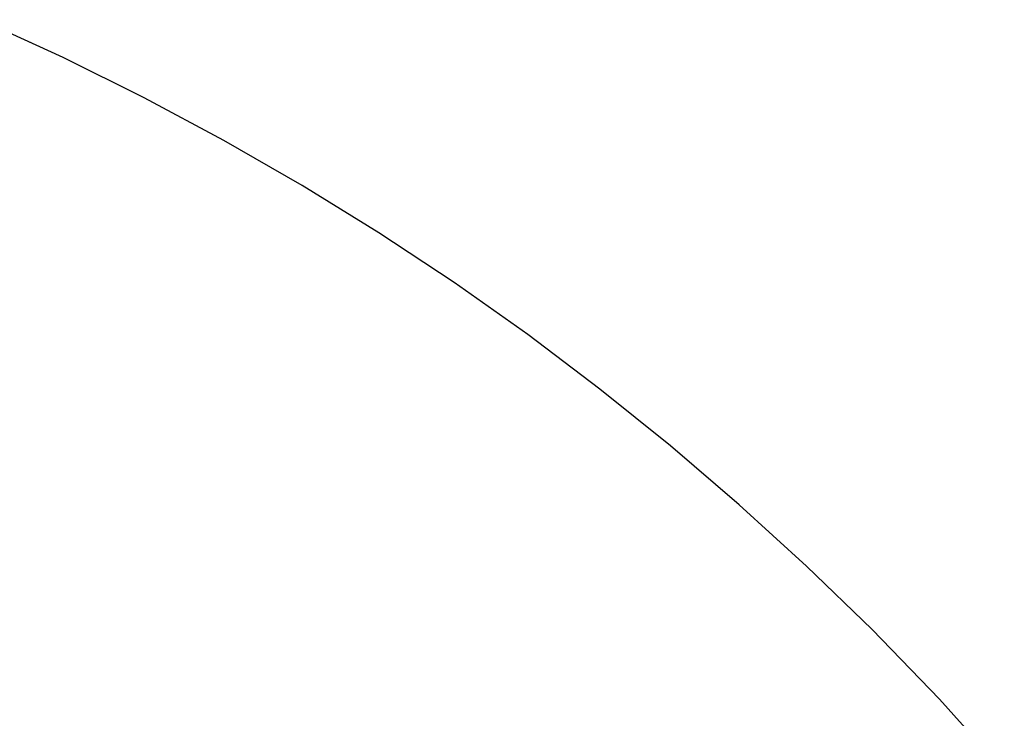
# Model space of a CAD drawing. Header units: metres. Extents: x 7 to 471, y 42 to 513.
# Tile 82 of 85: x 285 to 314, y 345 to 366. Entities that reach past the tile are written whole.
import ezdxf

# ---------------------------------------------------------------- set-up
doc = ezdxf.new("R2010")
doc.units = ezdxf.units.M

msp = doc.modelspace()

# ---------------------------------------------------------------- linework, layer by layer
for p, q in [((286.134, 364.506), (283.728, 365.61)), ((288.498, 363.333), (286.134, 364.506)), ((290.822, 362.089), (288.498, 363.333)), ((293.103, 360.776), (290.822, 362.089)), ((295.341, 359.393), (293.103, 360.776)), ((297.534, 357.942), (295.341, 359.393)), ((299.683, 356.423), (297.534, 357.942)), ((301.786, 354.837), (299.683, 356.423)), ((303.842, 353.183), (301.786, 354.837)), ((305.851, 351.462), (303.842, 353.183)), ((307.811, 349.675), (305.851, 351.462)), ((309.722, 347.822), (307.811, 349.675)), ((311.686, 345.788), (309.722, 347.822)), ((313.579, 343.691), (311.686, 345.788))]:
    msp.add_line(p, q)

doc.saveas('drawing.dxf')
